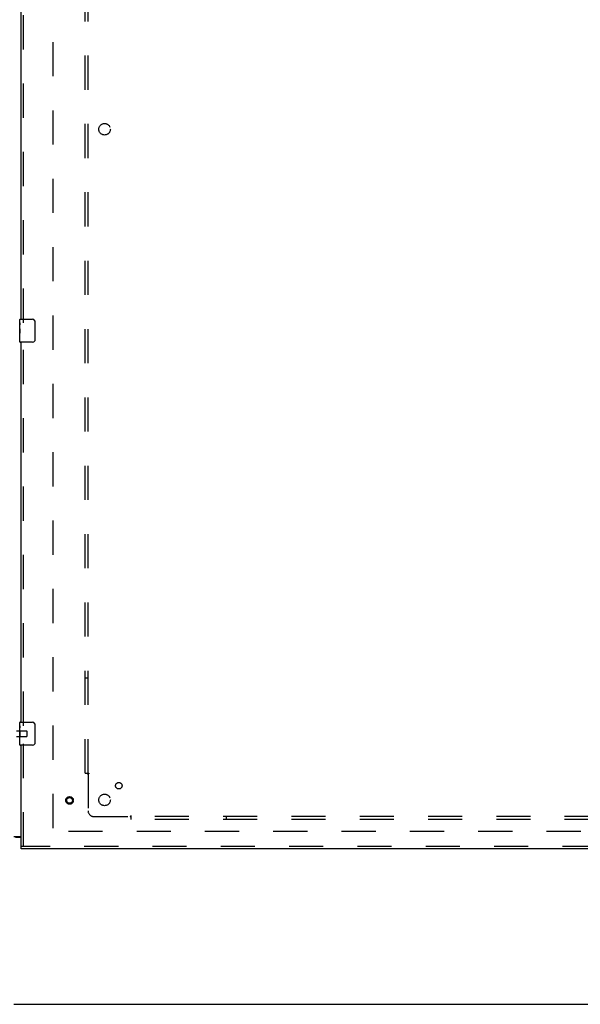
# Model space of a CAD drawing. Header units: inches. Extents: x 0 to 270, y 0 to 175.
# Tile 3 of 95: x 46 to 70, y 48 to 90. Entities that reach past the tile are written whole.
import ezdxf

# ---------------------------------------------------------------- set-up
doc = ezdxf.new("R2010")
doc.units = ezdxf.units.IN
doc.header["$LTSCALE"] = 14.84127
doc.header["$MEASUREMENT"] = 0
doc.linetypes.add('HIDDEN', pattern=[0.2, 0.1, -0.1])
doc.layers.get('0').update_dxf_attribs({"linetype": 'CONTINUOUS'})
for name, color, linetype in [('DEFAULT_2', 8, 'HIDDEN'), ('LEFT_OR_SECONDARY_DOOR_ASSEMBLY', 7, 'CONTINUOUS'), ('SUBPANELS', 7, 'CONTINUOUS')]:
    doc.layers.add(name, color=color, linetype=linetype)

msp = doc.modelspace()

# ---------------------------------------------------------------- linework, layer by layer
at = {"color": 7, "linetype": 'Continuous'}
for p, q in [((45.2755, 54.8216), (45.5899, 54.8216)), ((45.5899, 54.7904), (45.3399, 54.7904)), ((45.2774, 47.5404), (110.9024, 47.5404))]:
    msp.add_line(p, q, dxfattribs=at)
at = {"layer": 'DEFAULT_2', "color": 8, "linetype": 'HIDDEN'}
for p, q in [((46.9649, 116.0403), (46.9649, 55.0404)), ((45.3829, 59.4144), (45.8299, 59.4144)), ((45.3829, 59.1664), (45.8299, 59.1664)), ((45.8399, 59.4044), (45.8399, 59.1764)), ((75.8399, 55.0404), (46.8711, 55.0404))]:
    msp.add_line(p, q, dxfattribs=at)
for centre, start, end in [((45.8299, 59.4044), 0, 90), ((45.8299, 59.1764), 270, 360)]:
    msp.add_arc(centre, 0.01, start, end, dxfattribs=at)
at = {"layer": 'LEFT_OR_SECONDARY_DOOR_ASSEMBLY', "color": 3, "linetype": 'Continuous'}
for p, q in [((45.5899, 77.2904), (45.5899, 93.7904)), ((45.5899, 59.7904), (45.5899, 76.2904)), ((45.5899, 54.3944), (45.5899, 58.7904)), ((76.5274, 54.2904), (45.5899, 54.2904))]:
    msp.add_line(p, q, dxfattribs=at)
at = {"layer": 'LEFT_OR_SECONDARY_DOOR_ASSEMBLY', "color": 8, "linetype": 'HIDDEN'}
for p, q in [((45.6939, 77.1354), (45.6939, 93.9454)), ((45.6939, 59.6354), (45.6939, 76.4454)), ((45.6939, 54.3944), (45.6939, 58.9454)), ((76.5274, 54.3944), (45.5899, 54.3944))]:
    msp.add_line(p, q, dxfattribs=at)
at = {"layer": 'LEFT_OR_SECONDARY_DOOR_ASSEMBLY', "color": 7, "linetype": 'Continuous'}
for p, q in [((45.5299, 77.1297), (45.5299, 77.2754)), ((45.5299, 76.8719), (45.5299, 77.1289)), ((45.5356, 77.0733), (45.5299, 77.0733)), ((45.5368, 76.9055), (45.5368, 77.0419)), ((45.5449, 77.2904), (46.0849, 77.2904)), ((46.1848, 77.1904), (46.1848, 76.3904)), ((45.5299, 76.9055), (45.5368, 76.9055)), ((45.5299, 76.3054), (45.5299, 76.8692)), ((45.5315, 76.8427), (45.5299, 76.8427)), ((45.5299, 76.7109), (45.5358, 76.7109)), ((45.5299, 76.6749), (45.5368, 76.6749)), ((45.5299, 76.6121), (45.5368, 76.6121)), ((45.5368, 76.4446), (45.5368, 76.6749)), ((45.5299, 76.4446), (45.5368, 76.4446)), ((46.0849, 76.2904), (45.5449, 76.2904)), ((45.5299, 59.6297), (45.5299, 59.7754)), ((45.5299, 59.3719), (45.5299, 59.6289)), ((45.5356, 59.5733), (45.5299, 59.5733)), ((45.5368, 59.4055), (45.5368, 59.5419)), ((45.5449, 59.7904), (46.0849, 59.7904)), ((46.1848, 59.6904), (46.1848, 58.8904)), ((45.5299, 59.4055), (45.5368, 59.4055)), ((45.5299, 58.8054), (45.5299, 59.3692)), ((45.5315, 59.3427), (45.5299, 59.3427)), ((45.5299, 59.2109), (45.5358, 59.2109)), ((45.5299, 59.1749), (45.5368, 59.1749)), ((45.5299, 59.1121), (45.5368, 59.1121)), ((45.5368, 58.9446), (45.5368, 59.1749)), ((45.5299, 58.9446), (45.5368, 58.9446)), ((46.0849, 58.7904), (45.5449, 58.7904)), ((45.5899, 54.2904), (45.5899, 54.3944))]:
    msp.add_line(p, q, dxfattribs=at)
for points in [[(45.5299, 77.1297), (45.53, 77.1259), (45.5304, 77.1213), (45.531, 77.1159), (45.5326, 77.1027)], [(45.5326, 77.1027), (45.5335, 77.0951), (45.5344, 77.087), (45.5352, 77.0785)], [(45.5352, 77.0785), (45.5359, 77.0696), (45.5364, 77.0605), (45.5367, 77.0512), (45.5368, 77.0419)], [(46.1781, 77.2265), (46.1801, 77.2209), (46.1818, 77.215), (46.1831, 77.209), (46.184, 77.2029), (46.1846, 77.1967), (46.1848, 77.1904)], [(45.5299, 76.8719), (45.5301, 76.8638), (45.5305, 76.8547), (45.5313, 76.8447)], [(45.5313, 76.8447), (45.5341, 76.811), (45.535, 76.7989), (45.5358, 76.7866), (45.5363, 76.774), (45.5367, 76.7612), (45.5368, 76.7484), (45.5367, 76.7355), (45.5363, 76.7228), (45.5358, 76.7102), (45.535, 76.6979), (45.5341, 76.6859)], [(46.1848, 76.3904), (46.1846, 76.3841), (46.184, 76.3778), (46.1831, 76.3717), (46.1818, 76.3657), (46.1801, 76.3599), (46.1781, 76.3542)], [(45.5299, 59.6297), (45.53, 59.6259), (45.5304, 59.6213), (45.531, 59.6159), (45.5326, 59.6027)], [(45.5326, 59.6027), (45.5335, 59.5951), (45.5344, 59.587), (45.5352, 59.5785)], [(45.5352, 59.5785), (45.5359, 59.5696), (45.5364, 59.5605), (45.5367, 59.5512), (45.5368, 59.5419)], [(46.1781, 59.7265), (46.1801, 59.7209), (46.1818, 59.715), (46.1831, 59.709), (46.184, 59.7029), (46.1846, 59.6967), (46.1848, 59.6904)], [(45.5299, 59.3719), (45.5301, 59.3638), (45.5305, 59.3547), (45.5313, 59.3447)], [(45.5313, 59.3447), (45.5341, 59.311), (45.535, 59.2989), (45.5358, 59.2866), (45.5363, 59.274), (45.5367, 59.2612), (45.5368, 59.2484), (45.5367, 59.2355), (45.5363, 59.2228), (45.5358, 59.2102), (45.535, 59.1979), (45.5341, 59.1859)], [(46.1848, 58.8904), (46.1846, 58.8841), (46.184, 58.8778), (46.1831, 58.8717), (46.1818, 58.8657), (46.1801, 58.8599), (46.1781, 58.8542)]]:
    msp.add_lwpolyline(points, dxfattribs=at)
at = {"layer": 'LEFT_OR_SECONDARY_DOOR_ASSEMBLY', "color": 8, "linetype": 'HIDDEN'}
for radius in [0.1635, 0.124]:
    msp.add_circle((47.6939, 56.3944), radius, dxfattribs=at)
at = {"layer": 'LEFT_OR_SECONDARY_DOOR_ASSEMBLY', "color": 7, "linetype": 'Continuous'}
for centre, radius, start, end in [((45.5449, 77.2754), 0.015, 90, 180), ((46.0849, 77.1904), 0.1, 21.19986, 90), ((45.5449, 76.3054), 0.015, 180, 270), ((46.0849, 76.3904), 0.1, 270, 338.79459), ((45.5449, 59.7754), 0.015, 90, 180), ((46.0849, 59.6904), 0.1, 21.19986, 90), ((45.5449, 58.8054), 0.015, 180, 270), ((46.0849, 58.8904), 0.1, 270, 338.79459)]:
    msp.add_arc(centre, radius, start, end, dxfattribs=at)
for centre, start_param, end_param in [((45.7929, 76.7063), 3.1415927, 3.3215807), ((45.7929, 59.2063), -3.1415927, -2.9616046)]:
    msp.add_ellipse(centre, major_axis=(0.263, 0), ratio=0.4328081, start_param=start_param, end_param=end_param, dxfattribs=at)
at = {"layer": 'SUBPANELS', "color": 8, "linetype": 'HIDDEN'}
for p, q in [((48.3711, 57.5716), (48.3711, 113.5091)), ((48.4961, 57.5716), (48.4961, 113.5091)), ((48.4961, 61.6966), (48.3711, 61.6966)), ((48.3711, 57.5716), (48.4576, 57.5716)), ((48.4576, 57.5716), (48.537, 57.5716)), ((48.4774, 57.5546), (48.4838, 57.5481)), ((48.4961, 57.5363), (48.4961, 55.9466)), ((48.7461, 55.6966), (50.3358, 55.6966)), ((50.3711, 55.6581), (50.3711, 55.7375)), ((106.3086, 55.6966), (50.3711, 55.6966)), ((50.3711, 55.5716), (50.3711, 55.6581)), ((54.4961, 55.6966), (54.4961, 55.5716)), ((106.3086, 55.5716), (50.3711, 55.5716))]:
    msp.add_line(p, q, dxfattribs=at)
for points in [[(48.4576, 57.5716), (48.4598, 57.57), (48.4619, 57.5684), (48.464, 57.5669), (48.4659, 57.5653), (48.4678, 57.5637), (48.4695, 57.5622), (48.4712, 57.5606), (48.4728, 57.5591), (48.4744, 57.5576), (48.4759, 57.5561), (48.4774, 57.5546)], [(48.4838, 57.5481), (48.4857, 57.5462), (48.4876, 57.5444), (48.4894, 57.5426), (48.4913, 57.5408), (48.493, 57.5392), (48.4946, 57.5377), (48.4961, 57.5363)], [(48.5155, 57.5492), (48.5109, 57.5465), (48.5085, 57.545), (48.5062, 57.5436), (48.5039, 57.5421), (48.5017, 57.5406), (48.4997, 57.5391), (48.4978, 57.5377), (48.4961, 57.5363)], [(48.537, 57.5716), (48.5363, 57.5698), (48.5356, 57.5681), (48.5347, 57.5665), (48.5338, 57.5649), (48.5327, 57.5633), (48.5315, 57.5618), (48.5302, 57.5602), (48.5287, 57.5587), (48.5271, 57.5573), (48.5254, 57.5559), (48.5236, 57.5545), (48.5217, 57.5532), (48.5197, 57.5519), (48.5176, 57.5505), (48.5155, 57.5492)], [(50.346, 55.7114), (50.3445, 55.709), (50.3431, 55.7066), (50.3416, 55.7044), (50.3401, 55.7022), (50.3387, 55.7002), (50.3372, 55.6983), (50.3358, 55.6966)], [(50.3541, 55.6779), (50.3476, 55.6843), (50.3458, 55.6862), (50.3439, 55.6881), (50.3421, 55.6899), (50.3404, 55.6917), (50.3387, 55.6935), (50.3372, 55.6951), (50.3358, 55.6966)], [(50.3711, 55.7375), (50.3693, 55.7368), (50.3676, 55.7361), (50.366, 55.7352), (50.3644, 55.7343), (50.3628, 55.7332), (50.3613, 55.732), (50.3597, 55.7306), (50.3582, 55.7291), (50.3568, 55.7275), (50.3554, 55.7258), (50.354, 55.7241), (50.3527, 55.7222), (50.3514, 55.7202), (50.35, 55.7181), (50.3487, 55.7159), (50.346, 55.7114)], [(50.3711, 55.6581), (50.3695, 55.6603), (50.368, 55.6624), (50.3664, 55.6644), (50.3648, 55.6664), (50.3632, 55.6682), (50.3617, 55.67), (50.3602, 55.6717), (50.3587, 55.6733), (50.3571, 55.6749), (50.3556, 55.6764), (50.3541, 55.6779)]]:
    msp.add_lwpolyline(points, dxfattribs=at)
for centre, radius in [((49.2149, 85.5404), 0.25), ((49.8336, 57.0341), 0.1405), ((49.2149, 56.4154), 0.25)]:
    msp.add_circle(centre, radius, dxfattribs=at)
msp.add_arc((48.7461, 55.9466), 0.25, 180, 270, dxfattribs=at)

doc.saveas('drawing.dxf')
